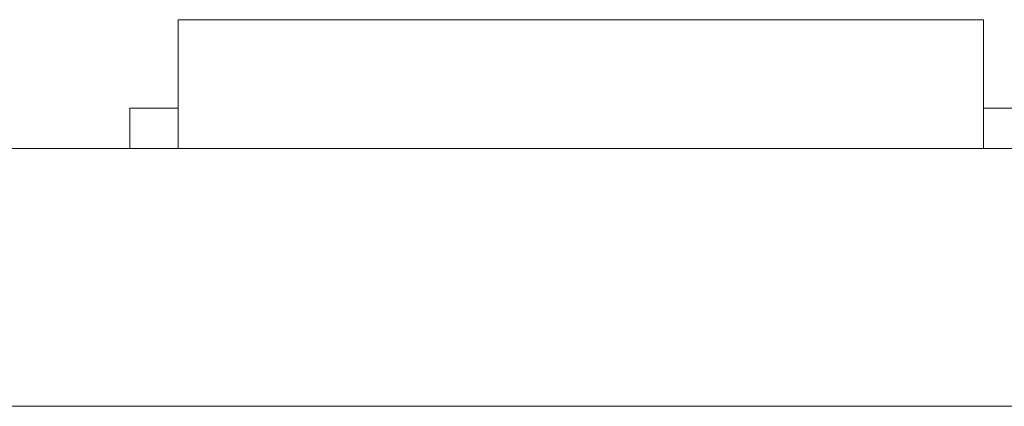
# Model space of a CAD drawing. Header units: inches. Extents: x -36 to 647, y 177 to 609.
# Tile 199 of 256: x 489.71 to 495.82, y 456.47 to 458.87. Entities that reach past the tile are written whole.
import ezdxf

# ---------------------------------------------------------------- set-up
doc = ezdxf.new("R2010")
doc.units = ezdxf.units.IN
doc.header["$MEASUREMENT"] = 0
doc.layers.add('1', color=7, linetype='Continuous')

# ---------------------------------------------------------------- blocks, each defined once
blk = doc.blocks.new('block 2169')
at = {"layer": '1', "color": 155, "lineweight": 18, "true_color": 0x4c7299}
blk.add_lwpolyline([(495.9933, 458.3189), (495.6933, 458.3189)], dxfattribs=at)
blk = doc.blocks.new('block 2264')
at = {"layer": '1', "color": 155, "lineweight": 18, "true_color": 0x4c7299}
blk.add_lwpolyline([(515.7924, 458.0689), (406.9054, 458.0689)], dxfattribs=at)
blk = doc.blocks.new('block 2279')
at = {"layer": '1', "color": 155, "lineweight": 18, "true_color": 0x4c7299}
blk.add_lwpolyline([(490.6933, 458.8689), (495.6933, 458.8689)], dxfattribs=at)
blk = doc.blocks.new('block 2280')
at = {"layer": '1', "color": 155, "lineweight": 18, "true_color": 0x4c7299}
blk.add_lwpolyline([(490.3933, 458.3189), (490.6933, 458.3189)], dxfattribs=at)
blk = doc.blocks.new('block 2579')
at = {"layer": '1', "color": 155, "lineweight": 18, "true_color": 0x4c7299}
blk.add_lwpolyline([(515.7924, 456.4689), (406.9054, 456.4689)], dxfattribs=at)
blk = doc.blocks.new('block 2598')
at = {"layer": '1', "color": 155, "lineweight": 18, "true_color": 0x4c7299}
blk.add_lwpolyline([(490.6933, 458.8689), (490.6933, 458.0689)], dxfattribs=at)
blk = doc.blocks.new('block 2599')
at = {"layer": '1', "color": 155, "lineweight": 18, "true_color": 0x4c7299}
blk.add_lwpolyline([(495.6933, 458.8689), (495.6933, 458.0689)], dxfattribs=at)
blk = doc.blocks.new('block 2600')
at = {"layer": '1', "color": 155, "lineweight": 18, "true_color": 0x4c7299}
blk.add_lwpolyline([(490.3933, 458.3189), (490.3933, 458.0689)], dxfattribs=at)
blk = doc.blocks.new('block 2725')
at = {"layer": '1', "color": 18, "lineweight": 13, "true_color": 0x4c0000}
blk.add_lwpolyline([(495.7747, 458.0689), (492.7144, 458.0689)], dxfattribs=at)
blk = doc.blocks.new('block 2755')
at = {"layer": '1', "color": 18, "lineweight": 13, "true_color": 0x4c0000}
blk.add_lwpolyline([(515.7924, 458.0689), (406.9054, 458.0689)], dxfattribs=at)
blk = doc.blocks.new('block 2761')
at = {"layer": '1', "color": 18, "lineweight": 13, "true_color": 0x4c0000}
blk.add_lwpolyline([(515.7924, 458.0689), (406.9054, 458.0689)], dxfattribs=at)
blk = doc.blocks.new('block 2770')
at = {"layer": '1', "color": 18, "lineweight": 13, "true_color": 0x4c0000}
blk.add_lwpolyline([(495.7747, 458.0689), (492.7144, 458.0689)], dxfattribs=at)
blk = doc.blocks.new('block 2845')
at = {"layer": '1', "color": 18, "lineweight": 13, "true_color": 0x4c0000}
blk.add_lwpolyline([(395.5667, 458.0689), (527.1311, 458.0689)], dxfattribs=at)
blk = doc.blocks.new('block 2846')
at = {"layer": '1', "color": 18, "lineweight": 13, "true_color": 0x4c0000}
blk.add_lwpolyline([(395.5667, 458.0689), (527.1311, 458.0689)], dxfattribs=at)
blk = doc.blocks.new('block 2864')
at = {"layer": '1', "color": 18, "lineweight": 13, "true_color": 0x4c0000}
blk.add_lwpolyline([(489.7148, 458.0689), (490.1148, 458.0689)], dxfattribs=at)
blk = doc.blocks.new('block 2878')
at = {"layer": '1', "color": 18, "lineweight": 13, "true_color": 0x4c0000}
blk.add_lwpolyline([(495.7747, 458.0689), (492.7144, 458.0689)], dxfattribs=at)
blk = doc.blocks.new('block 2879')
at = {"layer": '1', "color": 18, "lineweight": 13, "true_color": 0x4c0000}
blk.add_lwpolyline([(489.7148, 458.0689), (490.1148, 458.0689)], dxfattribs=at)
blk = doc.blocks.new('block 2892')
at = {"layer": '1', "color": 18, "lineweight": 13, "true_color": 0x4c0000}
blk.add_lwpolyline([(495.7747, 458.0689), (492.7144, 458.0689)], dxfattribs=at)
blk = doc.blocks.new('block 7542')
at = {"layer": '1', "color": 18, "lineweight": 13, "true_color": 0x4c0000}
blk.add_open_spline([(277.6797, 458.0689), (277.6797, 458.0689), (202.8704, 458.0689), (202.8704, 458.0689), (202.8704, 458.0689), (165.4658, 458.0689), (165.4658, 458.0689), (165.4658, 458.0689), (160.7902, 458.0689), (160.7902, 458.0689), (160.7902, 458.0689), (158.4524, 458.0689), (158.4524, 458.0689), (158.4524, 458.0689), (157.2662, 458.0689), (157.2662, 458.0689), (157.2662, 458.0689), (153.2884, 458.0689), (153.2884, 458.0689), (153.2884, 458.0689), (152.2514, 458.0689), (152.2514, 458.0689), (152.2514, 458.0689), (149.9136, 458.0689), (149.9136, 458.0689), (149.9136, 458.0689), (131.2113, 458.0689), (131.2113, 458.0689), (131.2113, 458.0689), (56.402, 458.0689), (56.402, 458.0689), (56.402, 458.0689), (37.6997, 458.0689), (37.6997, 458.0689), (37.6997, 458.0689), (28.3485, 458.0689), (28.3485, 458.0689), (28.3485, 458.0689), (23.673, 458.0689), (23.673, 458.0689), (23.673, 458.0689), (21.3896, 458.0689), (21.3896, 458.0689), (21.3896, 458.0689), (20.5239, 458.0689), (20.5239, 458.0689), (20.5239, 458.0689), (5.6337, 458.0689), (5.6337, 458.0689), (5.6337, 458.0689), (4.2572, 458.0689), (4.2572, 458.0689), (4.2572, 458.0689), (1.9195, 458.0689), (1.9195, 458.0689), (1.9195, 458.0689), (-2.7561, 458.0689), (-2.7561, 458.0689), (-2.7561, 458.0689), (-12.1073, 458.0689), (-12.1073, 458.0689), (-12.1073, 458.0689), (-14.3267, 458.0689), (-14.3267, 458.0689), (-14.3267, 458.0689), (-13.5047, 458.0689), (-13.5047, 458.0689), (-13.5047, 458.0689), (-11.167, 458.0689), (-11.167, 458.0689), (-11.167, 458.0689), (-6.4914, 458.0689), (-6.4914, 458.0689), (-6.4914, 458.0689), (2.8598, 458.0689), (2.8598, 458.0689), (2.8598, 458.0689), (9.9828, 458.0689), (9.9828, 458.0689), (9.9828, 458.0689), (11.3987, 458.0689), (11.3987, 458.0689), (11.3987, 458.0689), (13.7365, 458.0689), (13.7365, 458.0689), (13.7365, 458.0689), (18.4121, 458.0689), (18.4121, 458.0689), (18.4121, 458.0689), (37.1144, 458.0689), (37.1144, 458.0689), (37.1144, 458.0689), (111.9237, 458.0689), (111.9237, 458.0689), (111.9237, 458.0689), (130.626, 458.0689), (130.626, 458.0689), (130.626, 458.0689), (139.9772, 458.0689), (139.9772, 458.0689), (139.9772, 458.0689), (143.0499, 458.0689), (143.0499, 458.0689), (143.0499, 458.0689), (145.3437, 458.0689), (145.3437, 458.0689), (145.3437, 458.0689), (146.1784, 458.0689), (146.1784, 458.0689), (146.1784, 458.0689), (183.583, 458.0689), (183.583, 458.0689), (183.583, 458.0689), (258.3923, 458.0689), (258.3923, 458.0689), (258.3923, 458.0689), (289.4917, 458.0689), (289.4917, 458.0689), (289.4917, 458.0689), (326.8964, 458.0689), (326.8964, 458.0689), (326.8964, 458.0689), (364.301, 458.0689), (364.301, 458.0689), (364.301, 458.0689), (383.0033, 458.0689), (383.0033, 458.0689), (383.0033, 458.0689), (387.6789, 458.0689), (387.6789, 458.0689), (387.6789, 458.0689), (390.0167, 458.0689), (390.0167, 458.0689), (390.0167, 458.0689), (391.2325, 458.0689), (391.2325, 458.0689), (391.2325, 458.0689), (395.2018, 458.0689), (395.2018, 458.0689), (395.2018, 458.0689), (396.2149, 458.0689), (396.2149, 458.0689), (396.2149, 458.0689), (398.5527, 458.0689), (398.5527, 458.0689), (398.5527, 458.0689), (473.3619, 458.0689), (473.3619, 458.0689), (473.3619, 458.0689), (510.7666, 458.0689), (510.7666, 458.0689), (510.7666, 458.0689), (520.1177, 458.0689), (520.1177, 458.0689), (520.1177, 458.0689), (524.7933, 458.0689), (524.7933, 458.0689), (524.7933, 458.0689), (527.1311, 458.0689), (527.1311, 458.0689), (527.1311, 458.0689), (527.9528, 458.0689), (527.9528, 458.0689), (527.9528, 458.0689), (535.6701, 458.0689), (535.6701, 458.0689), (535.6701, 458.0689), (545.0212, 458.0689), (545.0212, 458.0689), (545.0212, 458.0689), (545.6185, 458.0689), (545.6185, 458.0689), (545.6185, 458.0689), (536.2673, 458.0689), (536.2673, 458.0689), (536.2673, 458.0689), (531.6311, 458.0689), (531.6311, 458.0689), (531.6311, 458.0689), (530.7777, 458.0689), (530.7777, 458.0689), (530.7777, 458.0689), (528.4683, 458.0689), (528.4683, 458.0689), (528.4683, 458.0689), (525.3906, 458.0689), (525.3906, 458.0689), (525.3906, 458.0689), (520.715, 458.0689), (520.715, 458.0689), (520.715, 458.0689), (519.7844, 458.0689), (519.7844, 458.0689), (519.7844, 458.0689), (517.5884, 458.0689), (517.5884, 458.0689), (517.5884, 458.0689), (514.5138, 458.0689), (514.5138, 458.0689), (514.5138, 458.0689), (495.8115, 458.0689), (495.8115, 458.0689), (495.8115, 458.0689), (421.0023, 458.0689), (421.0023, 458.0689), (421.0023, 458.0689), (411.6511, 458.0689), (411.6511, 458.0689), (411.6511, 458.0689), (406.9755, 458.0689), (406.9755, 458.0689), (406.9755, 458.0689), (406.1388, 458.0689), (406.1388, 458.0689), (406.1388, 458.0689), (403.8462, 458.0689), (403.8462, 458.0689), (403.8462, 458.0689), (400.7729, 458.0689), (400.7729, 458.0689), (400.7729, 458.0689), (396.0974, 458.0689), (396.0974, 458.0689), (396.0974, 458.0689), (386.7462, 458.0689), (386.7462, 458.0689), (386.7462, 458.0689), (349.3416, 458.0689), (349.3416, 458.0689), (349.3416, 458.0689), (311.9369, 458.0689), (311.9369, 458.0689), (311.9369, 458.0689), (293.2346, 458.0689), (293.2346, 458.0689), (293.2346, 458.0689), (283.8835, 458.0689), (283.8835, 458.0689), (283.8835, 458.0689), (280.8066, 458.0689), (280.8066, 458.0689), (280.8066, 458.0689), (278.5024, 458.0689), (278.5024, 458.0689), (278.5024, 458.0689), (277.6797, 458.0689), (277.6797, 458.0689)], degree=3, knots=[0, 0, 0, 0, 1, 1, 1, 2, 2, 2, 3, 3, 3, 4, 4, 4, 5, 5, 5, 6, 6, 6, 7, 7, 7, 8, 8, 8, 9, 9, 9, 10, 10, 10, 11, 11, 11, 12, 12, 12, 13, 13, 13, 14, 14, 14, 15, 15, 15, 16, 16, 16, 17, 17, 17, 18, 18, 18, 19, 19, 19, 20, 20, 20, 21, 21, 21, 22, 22, 22, 23, 23, 23, 24, 24, 24, 25, 25, 25, 26, 26, 26, 27, 27, 27, 28, 28, 28, 29, 29, 29, 30, 30, 30, 31, 31, 31, 32, 32, 32, 33, 33, 33, 34, 34, 34, 35, 35, 35, 36, 36, 36, 37, 37, 37, 38, 38, 38, 39, 39, 39, 40, 40, 40, 41, 41, 41, 42, 42, 42, 43, 43, 43, 44, 44, 44, 45, 45, 45, 46, 46, 46, 47, 47, 47, 48, 48, 48, 49, 49, 49, 50, 50, 50, 51, 51, 51, 52, 52, 52, 53, 53, 53, 54, 54, 54, 55, 55, 55, 56, 56, 56, 57, 57, 57, 58, 58, 58, 59, 59, 59, 60, 60, 60, 61, 61, 61, 62, 62, 62, 63, 63, 63, 64, 64, 64, 65, 65, 65, 66, 66, 66, 67, 67, 67, 68, 68, 68, 69, 69, 69, 70, 70, 70, 71, 71, 71, 72, 72, 72, 73, 73, 73, 74, 74, 74, 75, 75, 75, 76, 76, 76, 77, 77, 77, 78, 78, 78, 79, 79, 79, 80, 80, 80, 81, 81, 81, 82, 82, 82, 82], dxfattribs=at)
blk = doc.blocks.new('block 7572')
at = {"layer": '1', "color": 18, "lineweight": 13, "true_color": 0x4c0000}
blk.add_open_spline([(496.0747, 458.0689), (495.8979, 458.0689), (495.7212, 458.0689), (495.5445, 458.0689), (495.5087, 458.0689), (495.473, 458.0689), (495.4373, 458.0689), (494.5296, 458.0689), (493.622, 458.0689), (492.7144, 458.0689), (492.6178, 458.0689), (492.5212, 458.0689), (492.4247, 458.0689), (492.5212, 458.0689), (492.6178, 458.0689), (492.7144, 458.0689), (493.622, 458.0689), (494.5296, 458.0689), (495.4373, 458.0689), (495.473, 458.0689), (495.5087, 458.0689), (495.5445, 458.0689), (495.7212, 458.0689), (495.8979, 458.0689), (496.0747, 458.0689), (495.8747, 458.0689), (495.6747, 458.0689), (495.4747, 458.0689), (495.6747, 458.0689), (495.8747, 458.0689), (496.0747, 458.0689)], degree=3, knots=[0, 0, 0, 0, 1, 1, 1, 2, 2, 2, 3, 3, 3, 4, 4, 4, 5, 5, 5, 6, 6, 6, 7, 7, 7, 8, 8, 8, 9, 9, 9, 10, 10, 10, 10], dxfattribs=at)
blk = doc.blocks.new('block 7589')
at = {"layer": '1', "color": 18, "lineweight": 13, "true_color": 0x4c0000}
blk.add_open_spline([(496.0747, 458.0689), (495.8979, 458.0689), (495.7212, 458.0689), (495.5445, 458.0689), (495.5087, 458.0689), (495.473, 458.0689), (495.4373, 458.0689), (494.5296, 458.0689), (493.622, 458.0689), (492.7144, 458.0689), (492.6178, 458.0689), (492.5212, 458.0689), (492.4247, 458.0689), (492.5212, 458.0689), (492.6178, 458.0689), (492.7144, 458.0689), (493.622, 458.0689), (494.5296, 458.0689), (495.4373, 458.0689), (495.473, 458.0689), (495.5087, 458.0689), (495.5445, 458.0689), (495.7212, 458.0689), (495.8979, 458.0689), (496.0747, 458.0689), (495.8747, 458.0689), (495.6747, 458.0689), (495.4747, 458.0689), (495.6747, 458.0689), (495.8747, 458.0689), (496.0747, 458.0689)], degree=3, knots=[0, 0, 0, 0, 1, 1, 1, 2, 2, 2, 3, 3, 3, 4, 4, 4, 5, 5, 5, 6, 6, 6, 7, 7, 7, 8, 8, 8, 9, 9, 9, 10, 10, 10, 10], dxfattribs=at)
blk = doc.blocks.new('block 7628')
at = {"layer": '1', "color": 18, "lineweight": 13, "true_color": 0x4c0000}
blk.add_open_spline([(491.6351, 458.0689), (491.7316, 458.0689), (491.8281, 458.0689), (491.9247, 458.0689), (491.8281, 458.0689), (491.7316, 458.0689), (491.6351, 458.0689), (491.3941, 458.0689), (491.1531, 458.0689), (490.9121, 458.0689), (490.8764, 458.0689), (490.8407, 458.0689), (490.805, 458.0689), (490.6282, 458.0689), (490.4514, 458.0689), (490.2747, 458.0689), (490.4747, 458.0689), (490.6747, 458.0689), (490.8747, 458.0689), (490.6747, 458.0689), (490.4747, 458.0689), (490.2747, 458.0689), (490.4514, 458.0689), (490.6282, 458.0689), (490.805, 458.0689), (490.8407, 458.0689), (490.8764, 458.0689), (490.9121, 458.0689), (491.1531, 458.0689), (491.3941, 458.0689), (491.6351, 458.0689)], degree=3, knots=[0, 0, 0, 0, 1, 1, 1, 2, 2, 2, 3, 3, 3, 4, 4, 4, 5, 5, 5, 6, 6, 6, 7, 7, 7, 8, 8, 8, 9, 9, 9, 10, 10, 10, 10], dxfattribs=at)
blk = doc.blocks.new('block 7667')
at = {"layer": '1', "color": 18, "lineweight": 13, "true_color": 0x4c0000}
blk.add_open_spline([(496.0747, 458.0689), (495.8979, 458.0689), (495.7212, 458.0689), (495.5445, 458.0689), (495.5087, 458.0689), (495.473, 458.0689), (495.4373, 458.0689), (494.5296, 458.0689), (493.622, 458.0689), (492.7144, 458.0689), (492.6178, 458.0689), (492.5212, 458.0689), (492.4247, 458.0689), (492.5212, 458.0689), (492.6178, 458.0689), (492.7144, 458.0689), (493.622, 458.0689), (494.5296, 458.0689), (495.4373, 458.0689), (495.473, 458.0689), (495.5087, 458.0689), (495.5445, 458.0689), (495.7212, 458.0689), (495.8979, 458.0689), (496.0747, 458.0689), (495.8747, 458.0689), (495.6747, 458.0689), (495.4747, 458.0689), (495.6747, 458.0689), (495.8747, 458.0689), (496.0747, 458.0689)], degree=3, knots=[0, 0, 0, 0, 1, 1, 1, 2, 2, 2, 3, 3, 3, 4, 4, 4, 5, 5, 5, 6, 6, 6, 7, 7, 7, 8, 8, 8, 9, 9, 9, 10, 10, 10, 10], dxfattribs=at)
blk = doc.blocks.new('block 7692')
at = {"layer": '1', "color": 18, "lineweight": 13, "true_color": 0x4c0000}
blk.add_open_spline([(496.0747, 458.0689), (495.8979, 458.0689), (495.7212, 458.0689), (495.5445, 458.0689), (495.5087, 458.0689), (495.473, 458.0689), (495.4373, 458.0689), (494.5296, 458.0689), (493.622, 458.0689), (492.7144, 458.0689), (492.6178, 458.0689), (492.5212, 458.0689), (492.4247, 458.0689), (492.5212, 458.0689), (492.6178, 458.0689), (492.7144, 458.0689), (493.622, 458.0689), (494.5296, 458.0689), (495.4373, 458.0689), (495.473, 458.0689), (495.5087, 458.0689), (495.5445, 458.0689), (495.7212, 458.0689), (495.8979, 458.0689), (496.0747, 458.0689), (495.8747, 458.0689), (495.6747, 458.0689), (495.4747, 458.0689), (495.6747, 458.0689), (495.8747, 458.0689), (496.0747, 458.0689)], degree=3, knots=[0, 0, 0, 0, 1, 1, 1, 2, 2, 2, 3, 3, 3, 4, 4, 4, 5, 5, 5, 6, 6, 6, 7, 7, 7, 8, 8, 8, 9, 9, 9, 10, 10, 10, 10], dxfattribs=at)
blk = doc.blocks.new('block 7764')
at = {"layer": '1', "color": 18, "lineweight": 13, "true_color": 0x4c0000}
blk.add_open_spline([(491.6351, 458.0689), (491.7316, 458.0689), (491.8281, 458.0689), (491.9247, 458.0689), (491.8281, 458.0689), (491.7316, 458.0689), (491.6351, 458.0689), (491.3941, 458.0689), (491.1531, 458.0689), (490.9121, 458.0689), (490.8764, 458.0689), (490.8407, 458.0689), (490.805, 458.0689), (490.6282, 458.0689), (490.4514, 458.0689), (490.2747, 458.0689), (490.4747, 458.0689), (490.6747, 458.0689), (490.8747, 458.0689), (490.6747, 458.0689), (490.4747, 458.0689), (490.2747, 458.0689), (490.4514, 458.0689), (490.6282, 458.0689), (490.805, 458.0689), (490.8407, 458.0689), (490.8764, 458.0689), (490.9121, 458.0689), (491.1531, 458.0689), (491.3941, 458.0689), (491.6351, 458.0689)], degree=3, knots=[0, 0, 0, 0, 1, 1, 1, 2, 2, 2, 3, 3, 3, 4, 4, 4, 5, 5, 5, 6, 6, 6, 7, 7, 7, 8, 8, 8, 9, 9, 9, 10, 10, 10, 10], dxfattribs=at)
blk = doc.blocks.new('block 7835')
at = {"layer": '1', "color": 18, "lineweight": 13, "true_color": 0x4c0000}
blk.add_open_spline([(491.6351, 458.0689), (491.7316, 458.0689), (491.8281, 458.0689), (491.9247, 458.0689), (491.8281, 458.0689), (491.7316, 458.0689), (491.6351, 458.0689), (491.3941, 458.0689), (491.1531, 458.0689), (490.9121, 458.0689), (490.8764, 458.0689), (490.8407, 458.0689), (490.805, 458.0689), (490.6282, 458.0689), (490.4514, 458.0689), (490.2747, 458.0689), (490.4747, 458.0689), (490.6747, 458.0689), (490.8747, 458.0689), (490.6747, 458.0689), (490.4747, 458.0689), (490.2747, 458.0689), (490.4514, 458.0689), (490.6282, 458.0689), (490.805, 458.0689), (490.8407, 458.0689), (490.8764, 458.0689), (490.9121, 458.0689), (491.1531, 458.0689), (491.3941, 458.0689), (491.6351, 458.0689)], degree=3, knots=[0, 0, 0, 0, 1, 1, 1, 2, 2, 2, 3, 3, 3, 4, 4, 4, 5, 5, 5, 6, 6, 6, 7, 7, 7, 8, 8, 8, 9, 9, 9, 10, 10, 10, 10], dxfattribs=at)
blk = doc.blocks.new('block 7903')
at = {"layer": '1', "color": 18, "lineweight": 13, "true_color": 0x4c0000}
blk.add_open_spline([(491.6351, 458.0689), (491.7316, 458.0689), (491.8281, 458.0689), (491.9247, 458.0689), (491.8281, 458.0689), (491.7316, 458.0689), (491.6351, 458.0689), (491.3941, 458.0689), (491.1531, 458.0689), (490.9121, 458.0689), (490.8764, 458.0689), (490.8407, 458.0689), (490.805, 458.0689), (490.6282, 458.0689), (490.4514, 458.0689), (490.2747, 458.0689), (490.4747, 458.0689), (490.6747, 458.0689), (490.8747, 458.0689), (490.6747, 458.0689), (490.4747, 458.0689), (490.2747, 458.0689), (490.4514, 458.0689), (490.6282, 458.0689), (490.805, 458.0689), (490.8407, 458.0689), (490.8764, 458.0689), (490.9121, 458.0689), (491.1531, 458.0689), (491.3941, 458.0689), (491.6351, 458.0689)], degree=3, knots=[0, 0, 0, 0, 1, 1, 1, 2, 2, 2, 3, 3, 3, 4, 4, 4, 5, 5, 5, 6, 6, 6, 7, 7, 7, 8, 8, 8, 9, 9, 9, 10, 10, 10, 10], dxfattribs=at)
blk = doc.blocks.new('block 7926')
at = {"layer": '1', "color": 18, "lineweight": 13, "true_color": 0x4c0000}
blk.add_open_spline([(277.6797, 458.0689), (277.6797, 458.0689), (202.8704, 458.0689), (202.8704, 458.0689), (202.8704, 458.0689), (165.4658, 458.0689), (165.4658, 458.0689), (165.4658, 458.0689), (160.7902, 458.0689), (160.7902, 458.0689), (160.7902, 458.0689), (158.4524, 458.0689), (158.4524, 458.0689), (158.4524, 458.0689), (157.2662, 458.0689), (157.2662, 458.0689), (157.2662, 458.0689), (153.2884, 458.0689), (153.2884, 458.0689), (153.2884, 458.0689), (152.2514, 458.0689), (152.2514, 458.0689), (152.2514, 458.0689), (149.9136, 458.0689), (149.9136, 458.0689), (149.9136, 458.0689), (131.2113, 458.0689), (131.2113, 458.0689), (131.2113, 458.0689), (56.402, 458.0689), (56.402, 458.0689), (56.402, 458.0689), (37.6997, 458.0689), (37.6997, 458.0689), (37.6997, 458.0689), (28.3485, 458.0689), (28.3485, 458.0689), (28.3485, 458.0689), (23.673, 458.0689), (23.673, 458.0689), (23.673, 458.0689), (21.3896, 458.0689), (21.3896, 458.0689), (21.3896, 458.0689), (20.5239, 458.0689), (20.5239, 458.0689), (20.5239, 458.0689), (5.6337, 458.0689), (5.6337, 458.0689), (5.6337, 458.0689), (4.2572, 458.0689), (4.2572, 458.0689), (4.2572, 458.0689), (1.9195, 458.0689), (1.9195, 458.0689), (1.9195, 458.0689), (-2.7561, 458.0689), (-2.7561, 458.0689), (-2.7561, 458.0689), (-12.1073, 458.0689), (-12.1073, 458.0689), (-12.1073, 458.0689), (-14.3267, 458.0689), (-14.3267, 458.0689), (-14.3267, 458.0689), (-13.5047, 458.0689), (-13.5047, 458.0689), (-13.5047, 458.0689), (-11.167, 458.0689), (-11.167, 458.0689), (-11.167, 458.0689), (-6.4914, 458.0689), (-6.4914, 458.0689), (-6.4914, 458.0689), (2.8598, 458.0689), (2.8598, 458.0689), (2.8598, 458.0689), (9.9828, 458.0689), (9.9828, 458.0689), (9.9828, 458.0689), (11.3987, 458.0689), (11.3987, 458.0689), (11.3987, 458.0689), (13.7365, 458.0689), (13.7365, 458.0689), (13.7365, 458.0689), (18.4121, 458.0689), (18.4121, 458.0689), (18.4121, 458.0689), (37.1144, 458.0689), (37.1144, 458.0689), (37.1144, 458.0689), (111.9237, 458.0689), (111.9237, 458.0689), (111.9237, 458.0689), (130.626, 458.0689), (130.626, 458.0689), (130.626, 458.0689), (139.9772, 458.0689), (139.9772, 458.0689), (139.9772, 458.0689), (143.0499, 458.0689), (143.0499, 458.0689), (143.0499, 458.0689), (145.3437, 458.0689), (145.3437, 458.0689), (145.3437, 458.0689), (146.1784, 458.0689), (146.1784, 458.0689), (146.1784, 458.0689), (183.583, 458.0689), (183.583, 458.0689), (183.583, 458.0689), (258.3923, 458.0689), (258.3923, 458.0689), (258.3923, 458.0689), (289.4917, 458.0689), (289.4917, 458.0689), (289.4917, 458.0689), (326.8964, 458.0689), (326.8964, 458.0689), (326.8964, 458.0689), (364.301, 458.0689), (364.301, 458.0689), (364.301, 458.0689), (383.0033, 458.0689), (383.0033, 458.0689), (383.0033, 458.0689), (387.6789, 458.0689), (387.6789, 458.0689), (387.6789, 458.0689), (390.0167, 458.0689), (390.0167, 458.0689), (390.0167, 458.0689), (391.2325, 458.0689), (391.2325, 458.0689), (391.2325, 458.0689), (395.2018, 458.0689), (395.2018, 458.0689), (395.2018, 458.0689), (396.2149, 458.0689), (396.2149, 458.0689), (396.2149, 458.0689), (398.5527, 458.0689), (398.5527, 458.0689), (398.5527, 458.0689), (473.3619, 458.0689), (473.3619, 458.0689), (473.3619, 458.0689), (510.7666, 458.0689), (510.7666, 458.0689), (510.7666, 458.0689), (520.1177, 458.0689), (520.1177, 458.0689), (520.1177, 458.0689), (524.7933, 458.0689), (524.7933, 458.0689), (524.7933, 458.0689), (527.1311, 458.0689), (527.1311, 458.0689), (527.1311, 458.0689), (527.9528, 458.0689), (527.9528, 458.0689), (527.9528, 458.0689), (535.6701, 458.0689), (535.6701, 458.0689), (535.6701, 458.0689), (545.0212, 458.0689), (545.0212, 458.0689), (545.0212, 458.0689), (545.6185, 458.0689), (545.6185, 458.0689), (545.6185, 458.0689), (536.2673, 458.0689), (536.2673, 458.0689), (536.2673, 458.0689), (531.6311, 458.0689), (531.6311, 458.0689), (531.6311, 458.0689), (530.7777, 458.0689), (530.7777, 458.0689), (530.7777, 458.0689), (528.4683, 458.0689), (528.4683, 458.0689), (528.4683, 458.0689), (525.3906, 458.0689), (525.3906, 458.0689), (525.3906, 458.0689), (520.715, 458.0689), (520.715, 458.0689), (520.715, 458.0689), (519.7844, 458.0689), (519.7844, 458.0689), (519.7844, 458.0689), (517.5884, 458.0689), (517.5884, 458.0689), (517.5884, 458.0689), (514.5138, 458.0689), (514.5138, 458.0689), (514.5138, 458.0689), (495.8115, 458.0689), (495.8115, 458.0689), (495.8115, 458.0689), (421.0023, 458.0689), (421.0023, 458.0689), (421.0023, 458.0689), (411.6511, 458.0689), (411.6511, 458.0689), (411.6511, 458.0689), (406.9755, 458.0689), (406.9755, 458.0689), (406.9755, 458.0689), (406.1388, 458.0689), (406.1388, 458.0689), (406.1388, 458.0689), (403.8462, 458.0689), (403.8462, 458.0689), (403.8462, 458.0689), (400.7729, 458.0689), (400.7729, 458.0689), (400.7729, 458.0689), (396.0974, 458.0689), (396.0974, 458.0689), (396.0974, 458.0689), (386.7462, 458.0689), (386.7462, 458.0689), (386.7462, 458.0689), (349.3416, 458.0689), (349.3416, 458.0689), (349.3416, 458.0689), (311.9369, 458.0689), (311.9369, 458.0689), (311.9369, 458.0689), (293.2346, 458.0689), (293.2346, 458.0689), (293.2346, 458.0689), (283.8835, 458.0689), (283.8835, 458.0689), (283.8835, 458.0689), (280.8066, 458.0689), (280.8066, 458.0689), (280.8066, 458.0689), (278.5024, 458.0689), (278.5024, 458.0689), (278.5024, 458.0689), (277.6797, 458.0689), (277.6797, 458.0689)], degree=3, knots=[0, 0, 0, 0, 1, 1, 1, 2, 2, 2, 3, 3, 3, 4, 4, 4, 5, 5, 5, 6, 6, 6, 7, 7, 7, 8, 8, 8, 9, 9, 9, 10, 10, 10, 11, 11, 11, 12, 12, 12, 13, 13, 13, 14, 14, 14, 15, 15, 15, 16, 16, 16, 17, 17, 17, 18, 18, 18, 19, 19, 19, 20, 20, 20, 21, 21, 21, 22, 22, 22, 23, 23, 23, 24, 24, 24, 25, 25, 25, 26, 26, 26, 27, 27, 27, 28, 28, 28, 29, 29, 29, 30, 30, 30, 31, 31, 31, 32, 32, 32, 33, 33, 33, 34, 34, 34, 35, 35, 35, 36, 36, 36, 37, 37, 37, 38, 38, 38, 39, 39, 39, 40, 40, 40, 41, 41, 41, 42, 42, 42, 43, 43, 43, 44, 44, 44, 45, 45, 45, 46, 46, 46, 47, 47, 47, 48, 48, 48, 49, 49, 49, 50, 50, 50, 51, 51, 51, 52, 52, 52, 53, 53, 53, 54, 54, 54, 55, 55, 55, 56, 56, 56, 57, 57, 57, 58, 58, 58, 59, 59, 59, 60, 60, 60, 61, 61, 61, 62, 62, 62, 63, 63, 63, 64, 64, 64, 65, 65, 65, 66, 66, 66, 67, 67, 67, 68, 68, 68, 69, 69, 69, 70, 70, 70, 71, 71, 71, 72, 72, 72, 73, 73, 73, 74, 74, 74, 75, 75, 75, 76, 76, 76, 77, 77, 77, 78, 78, 78, 79, 79, 79, 80, 80, 80, 81, 81, 81, 82, 82, 82, 82], dxfattribs=at)
blk = doc.blocks.new('block 7928')
at = {"layer": '1', "color": 18, "lineweight": 13, "true_color": 0x4c0000}
blk.add_open_spline([(495.7635, 458.0689), (496.0714, 458.0689), (496.3793, 458.0689), (496.6873, 458.0689), (496.7312, 458.0689), (496.7622, 458.0689), (496.7622, 458.0689), (496.7622, 458.0689), (496.7312, 458.0689), (496.6873, 458.0689), (496.3793, 458.0689), (496.0714, 458.0689), (495.7635, 458.0689), (495.7635, 458.0689), (495.7324, 458.0689), (495.6885, 458.0689), (495.6446, 458.0689), (495.6135, 458.0689), (495.6135, 458.0689), (495.3445, 458.0689), (495.0755, 458.0689), (494.8066, 458.0689), (494.7966, 458.0689), (494.7858, 458.0689), (494.7748, 458.0689), (494.7309, 458.0689), (494.6998, 458.0689), (494.6998, 458.0689), (494.3493, 458.0689), (493.9989, 458.0689), (493.6485, 458.0689), (493.6045, 458.0689), (493.5735, 458.0689), (493.5735, 458.0689), (493.5735, 458.0689), (493.6045, 458.0689), (493.6485, 458.0689), (493.9989, 458.0689), (494.3493, 458.0689), (494.6998, 458.0689), (494.6998, 458.0689), (494.7308, 458.0689), (494.7748, 458.0689), (494.7857, 458.0689), (494.7964, 458.0689), (494.8064, 458.0689), (495.0754, 458.0689), (495.3444, 458.0689), (495.6135, 458.0689), (495.6135, 458.0689), (495.6445, 458.0689), (495.6885, 458.0689), (495.7324, 458.0689), (495.7635, 458.0689), (495.7635, 458.0689)], degree=3, knots=[0, 0, 0, 0, 1, 1, 1, 2, 2, 2, 3, 3, 3, 4, 4, 4, 5, 5, 5, 6, 6, 6, 7, 7, 7, 8, 8, 8, 9, 9, 9, 10, 10, 10, 11, 11, 11, 12, 12, 12, 13, 13, 13, 14, 14, 14, 15, 15, 15, 16, 16, 16, 17, 17, 17, 18, 18, 18, 18], dxfattribs=at)
blk = doc.blocks.new('block 7932')
at = {"layer": '1', "color": 18, "lineweight": 13, "true_color": 0x4c0000}
blk.add_open_spline([(494.3498, 458.0689), (494.3565, 458.0689), (494.3633, 458.0689), (494.3698, 458.0689), (494.4756, 458.0689), (494.5818, 458.0689), (494.6879, 458.0689), (494.722, 458.0689), (494.7436, 458.0689), (494.7436, 458.0689), (494.7436, 458.0689), (494.7125, 458.0689), (494.6686, 458.0689), (494.662, 458.0689), (494.6555, 458.0689), (494.6492, 458.0689), (494.6329, 458.0689), (494.6166, 458.0689), (494.6003, 458.0689), (494.7186, 458.0689), (494.8369, 458.0689), (494.9553, 458.0689), (494.9696, 458.0689), (494.9773, 458.0689), (494.9773, 458.0689), (494.9773, 458.0689), (494.9462, 458.0689), (494.9023, 458.0689), (494.8821, 458.0689), (494.8635, 458.0689), (494.8492, 458.0689), (494.7307, 458.0689), (494.6125, 458.0689), (494.4942, 458.0689), (494.4985, 458.0689), (494.5028, 458.0689), (494.5072, 458.0689), (494.5099, 458.0689), (494.4787, 458.0689), (494.4348, 458.0689), (494.3994, 458.0689), (494.3714, 458.0689), (494.3623, 458.0689), (494.3338, 458.0689), (494.3057, 458.0689), (494.2774, 458.0689), (494.2746, 458.0689), (494.3058, 458.0689), (494.3498, 458.0689)], degree=3, knots=[0, 0, 0, 0, 1, 1, 1, 2, 2, 2, 3, 3, 3, 4, 4, 4, 5, 5, 5, 6, 6, 6, 7, 7, 7, 8, 8, 8, 9, 9, 9, 10, 10, 10, 11, 11, 11, 12, 12, 12, 13, 13, 13, 14, 14, 14, 15, 15, 15, 16, 16, 16, 16], dxfattribs=at)
blk = doc.blocks.new('block 7935')
at = {"layer": '1', "color": 18, "lineweight": 13, "true_color": 0x4c0000}
blk.add_open_spline([(492.4202, 458.0689), (493.0899, 458.0689), (494.0774, 458.0689), (495.1785, 458.0689), (496.2796, 458.0689), (497.267, 458.0689), (497.9368, 458.0689), (497.9469, 458.0689), (497.9522, 458.0689), (497.9522, 458.0689), (497.9522, 458.0689), (497.9211, 458.0689), (497.8772, 458.0689), (496.078, 458.0689), (494.2788, 458.0689), (492.4797, 458.0689), (492.4358, 458.0689), (492.4048, 458.0689), (492.4048, 458.0689), (492.4048, 458.0689), (492.41, 458.0689), (492.4202, 458.0689)], degree=3, knots=[0, 0, 0, 0, 1, 1, 1, 2, 2, 2, 3, 3, 3, 4, 4, 4, 5, 5, 5, 6, 6, 6, 7, 7, 7, 7], dxfattribs=at)
blk = doc.blocks.new('block 7940')
at = {"layer": '1', "color": 18, "lineweight": 13, "true_color": 0x4c0000}
blk.add_open_spline([(484.3717, 458.0689), (486.405, 458.0689), (488.4383, 458.0689), (490.4717, 458.0689), (488.4383, 458.0689), (486.405, 458.0689), (484.3717, 458.0689)], degree=3, knots=[0, 0, 0, 0, 1, 1, 1, 2, 2, 2, 2], dxfattribs=at)
blk = doc.blocks.new('block 7944')
at = {"layer": '1', "color": 18, "lineweight": 13, "true_color": 0x4c0000}
blk.add_open_spline([(491.0717, 458.0689), (490.7383, 458.0689), (490.405, 458.0689), (490.0717, 458.0689)], degree=3, dxfattribs=at)
blk = doc.blocks.new('block 7946')
at = {"layer": '1', "color": 18, "lineweight": 13, "true_color": 0x4c0000}
blk.add_open_spline([(493.0535, 458.0689), (494.4702, 458.0689), (495.8869, 458.0689), (497.3036, 458.0689), (497.3475, 458.0689), (497.3785, 458.0689), (497.3785, 458.0689), (497.3785, 458.0689), (497.3475, 458.0689), (497.3036, 458.0689), (495.8869, 458.0689), (494.4702, 458.0689), (493.0535, 458.0689), (493.0095, 458.0689), (492.9785, 458.0689), (492.9785, 458.0689), (492.9785, 458.0689), (493.0096, 458.0689), (493.0535, 458.0689)], degree=3, knots=[0, 0, 0, 0, 1, 1, 1, 2, 2, 2, 3, 3, 3, 4, 4, 4, 5, 5, 5, 6, 6, 6, 6], dxfattribs=at)
blk = doc.blocks.new('block 7955')
at = {"layer": '1', "color": 18, "lineweight": 13, "true_color": 0x4c0000}
blk.add_open_spline([(494.0848, 458.0689), (494.0848, 458.0689), (494.0537, 458.0689), (494.0098, 458.0689), (493.9745, 458.0689), (493.9465, 458.0689), (493.9374, 458.0689), (493.909, 458.0689), (493.8807, 458.0689), (493.8524, 458.0689), (493.85, 458.0689), (493.8808, 458.0689), (493.9247, 458.0689), (493.9312, 458.0689), (493.9377, 458.0689), (493.9441, 458.0689), (494.0502, 458.0689), (494.1565, 458.0689), (494.2628, 458.0689), (494.2969, 458.0689), (494.3185, 458.0689), (494.3185, 458.0689), (494.3185, 458.0689), (494.2874, 458.0689), (494.2435, 458.0689), (494.237, 458.0689), (494.2305, 458.0689), (494.2242, 458.0689), (494.2078, 458.0689), (494.1915, 458.0689), (494.1752, 458.0689), (494.2935, 458.0689), (494.4119, 458.0689), (494.5303, 458.0689), (494.5445, 458.0689), (494.5523, 458.0689), (494.5523, 458.0689), (494.5523, 458.0689), (494.5212, 458.0689), (494.4773, 458.0689), (494.4571, 458.0689), (494.4385, 458.0689), (494.4243, 458.0689), (494.306, 458.0689), (494.1875, 458.0689), (494.0692, 458.0689), (494.0735, 458.0689), (494.0779, 458.0689), (494.0848, 458.0689)], degree=3, knots=[0, 0, 0, 0, 1, 1, 1, 2, 2, 2, 3, 3, 3, 4, 4, 4, 5, 5, 5, 6, 6, 6, 7, 7, 7, 8, 8, 8, 9, 9, 9, 10, 10, 10, 11, 11, 11, 12, 12, 12, 13, 13, 13, 14, 14, 14, 15, 15, 15, 16, 16, 16, 16], dxfattribs=at)
blk = doc.blocks.new('block 7967')
at = {"layer": '1', "color": 18, "lineweight": 13, "true_color": 0x4c0000}
blk.add_open_spline([(497.2286, 458.0689), (495.8619, 458.0689), (494.4952, 458.0689), (493.1285, 458.0689), (494.4952, 458.0689), (495.8619, 458.0689), (497.2286, 458.0689)], degree=3, knots=[0, 0, 0, 0, 1, 1, 1, 2, 2, 2, 2], dxfattribs=at)
blk = doc.blocks.new('block 7979')
at = {"layer": '1', "color": 18, "lineweight": 13, "true_color": 0x4c0000}
blk.add_open_spline([(493.0535, 458.0689), (494.4702, 458.0689), (495.8869, 458.0689), (497.3036, 458.0689), (497.3475, 458.0689), (497.3785, 458.0689), (497.3785, 458.0689), (497.3785, 458.0689), (497.3475, 458.0689), (497.3036, 458.0689), (495.8869, 458.0689), (494.4702, 458.0689), (493.0535, 458.0689), (493.0095, 458.0689), (492.9785, 458.0689), (492.9785, 458.0689), (492.9785, 458.0689), (493.0096, 458.0689), (493.0535, 458.0689)], degree=3, knots=[0, 0, 0, 0, 1, 1, 1, 2, 2, 2, 3, 3, 3, 4, 4, 4, 5, 5, 5, 6, 6, 6, 6], dxfattribs=at)
blk = doc.blocks.new('block 7984')
at = {"layer": '1', "color": 18, "lineweight": 13, "true_color": 0x4c0000}
blk.add_open_spline([(492.4202, 458.0689), (493.0899, 458.0689), (494.0774, 458.0689), (495.1785, 458.0689), (496.2796, 458.0689), (497.267, 458.0689), (497.9368, 458.0689), (497.9469, 458.0689), (497.9522, 458.0689), (497.9522, 458.0689), (497.9522, 458.0689), (497.9211, 458.0689), (497.8772, 458.0689), (496.078, 458.0689), (494.2788, 458.0689), (492.4797, 458.0689), (492.4358, 458.0689), (492.4048, 458.0689), (492.4048, 458.0689), (492.4048, 458.0689), (492.41, 458.0689), (492.4202, 458.0689)], degree=3, knots=[0, 0, 0, 0, 1, 1, 1, 2, 2, 2, 3, 3, 3, 4, 4, 4, 5, 5, 5, 6, 6, 6, 7, 7, 7, 7], dxfattribs=at)
blk = doc.blocks.new('block 7985')
at = {"layer": '1', "color": 18, "lineweight": 13, "true_color": 0x4c0000}
blk.add_open_spline([(492.5547, 458.0689), (494.3039, 458.0689), (496.0531, 458.0689), (497.8023, 458.0689), (497.1608, 458.0689), (496.2227, 458.0689), (495.1785, 458.0689), (494.1342, 458.0689), (493.1961, 458.0689), (492.5547, 458.0689)], degree=3, knots=[0, 0, 0, 0, 1, 1, 1, 2, 2, 2, 3, 3, 3, 3], dxfattribs=at)
blk = doc.blocks.new('block 7989')
at = {"layer": '1', "color": 18, "lineweight": 13, "true_color": 0x4c0000}
blk.add_open_spline([(497.2286, 458.0689), (495.8619, 458.0689), (494.4952, 458.0689), (493.1285, 458.0689), (494.4952, 458.0689), (495.8619, 458.0689), (497.2286, 458.0689)], degree=3, knots=[0, 0, 0, 0, 1, 1, 1, 2, 2, 2, 2], dxfattribs=at)
blk = doc.blocks.new('block 7992')
at = {"layer": '1', "color": 18, "lineweight": 13, "true_color": 0x4c0000}
blk.add_open_spline([(490.0717, 458.0689), (490.405, 458.0689), (490.7383, 458.0689), (491.0717, 458.0689)], degree=3, dxfattribs=at)
blk = doc.blocks.new('block 7995')
at = {"layer": '1', "color": 18, "lineweight": 13, "true_color": 0x4c0000}
blk.add_open_spline([(492.5547, 458.0689), (494.3039, 458.0689), (496.0531, 458.0689), (497.8023, 458.0689), (497.1608, 458.0689), (496.2227, 458.0689), (495.1785, 458.0689), (494.1342, 458.0689), (493.1961, 458.0689), (492.5547, 458.0689)], degree=3, knots=[0, 0, 0, 0, 1, 1, 1, 2, 2, 2, 3, 3, 3, 3], dxfattribs=at)
blk = doc.blocks.new('block 7999')
at = {"layer": '1', "color": 18, "lineweight": 13, "true_color": 0x4c0000}
blk.add_open_spline([(491.9161, 458.0689), (491.7694, 458.0689), (491.6227, 458.0689), (491.4761, 458.0689), (491.6227, 458.0689), (491.7694, 458.0689), (491.9161, 458.0689)], degree=3, knots=[0, 0, 0, 0, 1, 1, 1, 2, 2, 2, 2], dxfattribs=at)
blk = doc.blocks.new('block 8000')
at = {"layer": '1', "color": 18, "lineweight": 13, "true_color": 0x4c0000}
blk.add_open_spline([(492.2322, 458.0689), (492.0655, 458.0689), (491.8988, 458.0689), (491.7322, 458.0689), (491.8988, 458.0689), (492.0655, 458.0689), (492.2322, 458.0689), (492.3988, 458.0689), (492.5655, 458.0689), (492.7322, 458.0689), (492.8988, 458.0689), (493.0655, 458.0689), (493.2322, 458.0689), (493.0655, 458.0689), (492.8988, 458.0689), (492.7322, 458.0689), (492.5655, 458.0689), (492.3988, 458.0689), (492.2322, 458.0689)], degree=3, knots=[0, 0, 0, 0, 1, 1, 1, 2, 2, 2, 3, 3, 3, 4, 4, 4, 5, 5, 5, 6, 6, 6, 6], dxfattribs=at)
blk = doc.blocks.new('block 8002')
at = {"layer": '1', "color": 18, "lineweight": 13, "true_color": 0x4c0000}
blk.add_open_spline([(494.0848, 458.0689), (494.0848, 458.0689), (494.0537, 458.0689), (494.0098, 458.0689), (493.9745, 458.0689), (493.9465, 458.0689), (493.9374, 458.0689), (493.909, 458.0689), (493.8807, 458.0689), (493.8524, 458.0689), (493.85, 458.0689), (493.8808, 458.0689), (493.9247, 458.0689), (493.9312, 458.0689), (493.9377, 458.0689), (493.9441, 458.0689), (494.0502, 458.0689), (494.1565, 458.0689), (494.2628, 458.0689), (494.2969, 458.0689), (494.3185, 458.0689), (494.3185, 458.0689), (494.3185, 458.0689), (494.2874, 458.0689), (494.2435, 458.0689), (494.237, 458.0689), (494.2305, 458.0689), (494.2242, 458.0689), (494.2078, 458.0689), (494.1915, 458.0689), (494.1752, 458.0689), (494.2935, 458.0689), (494.4119, 458.0689), (494.5303, 458.0689), (494.5445, 458.0689), (494.5523, 458.0689), (494.5523, 458.0689), (494.5523, 458.0689), (494.5212, 458.0689), (494.4773, 458.0689), (494.4571, 458.0689), (494.4385, 458.0689), (494.4243, 458.0689), (494.306, 458.0689), (494.1875, 458.0689), (494.0692, 458.0689), (494.0735, 458.0689), (494.0779, 458.0689), (494.0848, 458.0689)], degree=3, knots=[0, 0, 0, 0, 1, 1, 1, 2, 2, 2, 3, 3, 3, 4, 4, 4, 5, 5, 5, 6, 6, 6, 7, 7, 7, 8, 8, 8, 9, 9, 9, 10, 10, 10, 11, 11, 11, 12, 12, 12, 13, 13, 13, 14, 14, 14, 15, 15, 15, 16, 16, 16, 16], dxfattribs=at)
blk = doc.blocks.new('block 8003')
at = {"layer": '1', "color": 18, "lineweight": 13, "true_color": 0x4c0000}
blk.add_open_spline([(494.3498, 458.0689), (494.3565, 458.0689), (494.3633, 458.0689), (494.3698, 458.0689), (494.4756, 458.0689), (494.5818, 458.0689), (494.6879, 458.0689), (494.722, 458.0689), (494.7436, 458.0689), (494.7436, 458.0689), (494.7436, 458.0689), (494.7125, 458.0689), (494.6686, 458.0689), (494.662, 458.0689), (494.6555, 458.0689), (494.6492, 458.0689), (494.6329, 458.0689), (494.6166, 458.0689), (494.6003, 458.0689), (494.7186, 458.0689), (494.8369, 458.0689), (494.9553, 458.0689), (494.9696, 458.0689), (494.9773, 458.0689), (494.9773, 458.0689), (494.9773, 458.0689), (494.9462, 458.0689), (494.9023, 458.0689), (494.8821, 458.0689), (494.8635, 458.0689), (494.8492, 458.0689), (494.7307, 458.0689), (494.6125, 458.0689), (494.4942, 458.0689), (494.4985, 458.0689), (494.5028, 458.0689), (494.5072, 458.0689), (494.5099, 458.0689), (494.4787, 458.0689), (494.4348, 458.0689), (494.3994, 458.0689), (494.3714, 458.0689), (494.3623, 458.0689), (494.3338, 458.0689), (494.3057, 458.0689), (494.2774, 458.0689), (494.2746, 458.0689), (494.3058, 458.0689), (494.3498, 458.0689)], degree=3, knots=[0, 0, 0, 0, 1, 1, 1, 2, 2, 2, 3, 3, 3, 4, 4, 4, 5, 5, 5, 6, 6, 6, 7, 7, 7, 8, 8, 8, 9, 9, 9, 10, 10, 10, 11, 11, 11, 12, 12, 12, 13, 13, 13, 14, 14, 14, 15, 15, 15, 16, 16, 16, 16], dxfattribs=at)
blk = doc.blocks.new('block 8009')
at = {"layer": '1', "color": 18, "lineweight": 13, "true_color": 0x4c0000}
blk.add_open_spline([(495.7635, 458.0689), (496.0714, 458.0689), (496.3793, 458.0689), (496.6873, 458.0689), (496.7312, 458.0689), (496.7622, 458.0689), (496.7622, 458.0689), (496.7622, 458.0689), (496.7312, 458.0689), (496.6873, 458.0689), (496.3793, 458.0689), (496.0714, 458.0689), (495.7635, 458.0689), (495.7635, 458.0689), (495.7324, 458.0689), (495.6885, 458.0689), (495.6446, 458.0689), (495.6135, 458.0689), (495.6135, 458.0689), (495.3445, 458.0689), (495.0755, 458.0689), (494.8066, 458.0689), (494.7966, 458.0689), (494.7858, 458.0689), (494.7748, 458.0689), (494.7309, 458.0689), (494.6998, 458.0689), (494.6998, 458.0689), (494.3493, 458.0689), (493.9989, 458.0689), (493.6485, 458.0689), (493.6045, 458.0689), (493.5735, 458.0689), (493.5735, 458.0689), (493.5735, 458.0689), (493.6045, 458.0689), (493.6485, 458.0689), (493.9989, 458.0689), (494.3493, 458.0689), (494.6998, 458.0689), (494.6998, 458.0689), (494.7308, 458.0689), (494.7748, 458.0689), (494.7857, 458.0689), (494.7964, 458.0689), (494.8064, 458.0689), (495.0754, 458.0689), (495.3444, 458.0689), (495.6135, 458.0689), (495.6135, 458.0689), (495.6445, 458.0689), (495.6885, 458.0689), (495.7324, 458.0689), (495.7635, 458.0689), (495.7635, 458.0689)], degree=3, knots=[0, 0, 0, 0, 1, 1, 1, 2, 2, 2, 3, 3, 3, 4, 4, 4, 5, 5, 5, 6, 6, 6, 7, 7, 7, 8, 8, 8, 9, 9, 9, 10, 10, 10, 11, 11, 11, 12, 12, 12, 13, 13, 13, 14, 14, 14, 15, 15, 15, 16, 16, 16, 17, 17, 17, 18, 18, 18, 18], dxfattribs=at)
blk = doc.blocks.new('block 8014')
at = {"layer": '1', "color": 18, "lineweight": 13, "true_color": 0x4c0000}
blk.add_open_spline([(484.4217, 458.0689), (486.4217, 458.0689), (488.4217, 458.0689), (490.4217, 458.0689), (488.4217, 458.0689), (486.4217, 458.0689), (484.4217, 458.0689)], degree=3, knots=[0, 0, 0, 0, 1, 1, 1, 2, 2, 2, 2], dxfattribs=at)
blk = doc.blocks.new('block 8097')
at = {"layer": '1', "color": 18, "lineweight": 13, "true_color": 0x4c0000}
blk.add_open_spline([(490.9217, 458.0689), (490.5883, 458.0689), (490.255, 458.0689), (489.9217, 458.0689)], degree=3, dxfattribs=at)
blk = doc.blocks.new('block 8199')
at = {"layer": '1', "color": 18, "lineweight": 13, "true_color": 0x4c0000}
blk.add_open_spline([(494.1217, 458.0689), (492.9217, 458.0689), (491.7217, 458.0689), (490.5217, 458.0689), (491.7217, 458.0689), (492.9217, 458.0689), (494.1217, 458.0689)], degree=3, knots=[0, 0, 0, 0, 1, 1, 1, 2, 2, 2, 2], dxfattribs=at)
blk = doc.blocks.new('block 8203')
at = {"layer": '1', "color": 18, "lineweight": 13, "true_color": 0x4c0000}
blk.add_open_spline([(494.0717, 458.0689), (492.905, 458.0689), (491.7383, 458.0689), (490.5717, 458.0689), (491.7383, 458.0689), (492.905, 458.0689), (494.0717, 458.0689)], degree=3, knots=[0, 0, 0, 0, 1, 1, 1, 2, 2, 2, 2], dxfattribs=at)
blk = doc.blocks.new('block 8205')
at = {"layer": '1', "color": 18, "lineweight": 13, "true_color": 0x4c0000}
blk.add_open_spline([(489.9217, 458.0689), (490.255, 458.0689), (490.5883, 458.0689), (490.9217, 458.0689)], degree=3, dxfattribs=at)

msp = doc.modelspace()

# ---------------------------------------------------------------- block references
at = {"layer": '1'}
for name in ['block 2279', 'block 2598', 'block 2599', 'block 2280', 'block 2600', 'block 2169', 'block 7542', 'block 7926', 'block 2845', 'block 2846', 'block 2264', 'block 2755', 'block 2761', 'block 7940', 'block 8014', 'block 2864', 'block 2879', 'block 8097', 'block 8205', 'block 7944', 'block 7992', 'block 7628', 'block 7764', 'block 7835', 'block 7903', 'block 8199', 'block 8203', 'block 7999', 'block 8000', 'block 7935', 'block 7984', 'block 7572', 'block 7589', 'block 7667', 'block 7692', 'block 7985', 'block 7995', 'block 2725', 'block 2770', 'block 2878', 'block 2892', 'block 7946', 'block 7979', 'block 7967', 'block 7989', 'block 7928', 'block 8009', 'block 7955', 'block 8002', 'block 7932', 'block 8003', 'block 2579']:
    msp.add_blockref(name, (0, 0), dxfattribs=at)

doc.saveas('drawing.dxf')
